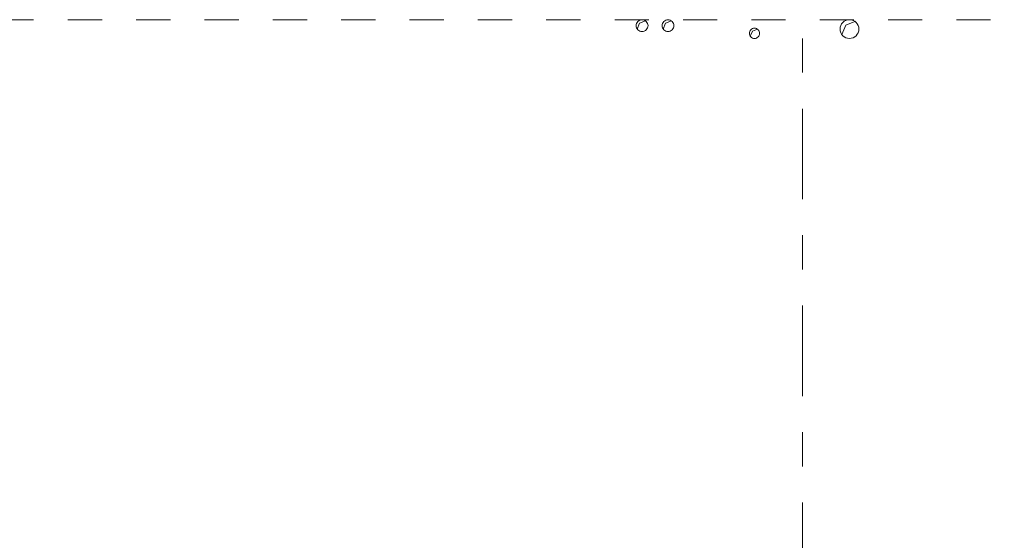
# Model space of a CAD drawing. Header units: metres. Extents: x -3.6 to 84.5, y -11 to 16.8.
# Tile 90 of 256: x 1.8 to 4.7, y 11.5 to 13. Entities that reach past the tile are written whole.
import ezdxf

# ---------------------------------------------------------------- set-up
doc = ezdxf.new("R2010")
doc.units = ezdxf.units.M
doc.header["$MEASUREMENT"] = 0
doc.linetypes.add('Strichlinie doppelt', pattern=[0.546806, 0.264583, -0.105833, 0.070556, -0.105833])
doc.linetypes.add('Untersicht', pattern=[0.1, 0.075, -0.025])
for name, color, linetype in [('152 - Bemaßung_ Beschriftung.Ausbau', 7, 'Continuous'), ('451 - Universal.Achsen Raster', 7, 'Continuous'), ('603 - Struktur.Bodenplatte_ Decke Roh', 7, 'Continuous'), ('608 - Struktur.Träger', 7, 'Continuous')]:
    doc.layers.add(name, color=color, linetype=linetype)
doc.styles.add('ERSTELLTER_STIL_2', font='txt')
doc.dimstyles.new('ERSTELLTER_STIL__1', dxfattribs={"dimtxt": 0.1, "dimasz": 0.0532, "dimexe": 0.18, "dimexo": 0.0625, "dimgap": 0, "dimtad": 1, "dimzin": 0, "dimdsep": 46, "dimtxsty": 'ERSTELLTER_STIL_2', "dimblk": 'ARROWHEAD_2', "dimblk1": 'ARROWHEAD_2', "dimblk2": 'ARROWHEAD_2', "dimcen": 0.09, "dimse1": 1, "dimse2": 1, "dimclrd": 7, "dimclre": 7, "dimclrt": 7, "dimazin": 0, "dimtfac": 1, "dimtdec": 4, "dimtmove": 0, "dimatfit": 3, "dimfxl": 1, "dimtolj": 1, "dimtzin": 0, "dimarcsym": 0})
doc.dimstyles.new('ERSTELLTER_STIL__3', dxfattribs={"dimtxt": 0.1, "dimasz": 0.0532, "dimexe": 0.18, "dimexo": 0.0625, "dimgap": 0, "dimtad": 1, "dimtih": 1, "dimtoh": 1, "dimzin": 0, "dimdsep": 46, "dimtxsty": 'ERSTELLTER_STIL_2', "dimblk": 'ARROWHEAD_2', "dimblk1": 'ARROWHEAD_2', "dimblk2": 'ARROWHEAD_2', "dimcen": 0.09, "dimse1": 1, "dimse2": 1, "dimclrd": 7, "dimclre": 7, "dimclrt": 7, "dimazin": 0, "dimtfac": 1, "dimtdec": 4, "dimtmove": 0, "dimatfit": 3, "dimfxl": 1, "dimtolj": 1, "dimtzin": 0, "dimarcsym": 0})

# ---------------------------------------------------------------- blocks, each defined once
blk = doc.blocks.new('*D363')
at = {"layer": '152 - Bemaßung_ Beschriftung.Ausbau', "color": 7, "linetype": 'Continuous', "lineweight": 5}
for p, q in [((0.2452, 15.39), (0.2048, 15.32)), ((0.225, 15.3025), (0.225, 15.4075)), ((7.6902, 15.39), (7.6498, 15.32)), ((7.67, 15.3025), (7.67, 15.4075)), ((-0.015, 15.355), (0.225, 15.355)), ((0.225, 15.355), (7.67, 15.355)), ((7.67, 15.355), (7.8, 15.355))]:
    blk.add_line(p, q, dxfattribs=at)
at = {"layer": '152 - Bemaßung_ Beschriftung.Ausbau', "color": 7, "lineweight": 5, "char_height": 0.1, "attachment_point": 7, "style": 'ERSTELLTER_STIL_2'}
for s, insert in [('\\A1;{\\pql;\\fArial|b0|i0|c0|p38;7,44\\fArial|b0|i0|c0|p38;\\A1{\\H.66x;\\S5^  ;}}', (3.7135, 15.3556)), ('\\A1;{\\pql;\\fArial|b0|i0|c0|p38;13}', (7.498, 15.375))]:
    blk.add_mtext(s, dxfattribs=dict(at, insert=insert))
blk = doc.blocks.new('ARROWHEAD_2')
at = {"color": 0, "linetype": 'Continuous', "lineweight": 0}
for p, q in [((-0.378, -0.655), (0.378, 0.655)), ((0, 0), (-1, 0))]:
    blk.add_line(p, q, dxfattribs=at)
blk = doc.blocks.new('*D648')
at = {"layer": '152 - Bemaßung_ Beschriftung.Ausbau', "color": 7, "linetype": 'Continuous', "lineweight": 5}
for p, q in [((-1.675, 13.455), (-1.675, 13.695)), ((-1.6225, 13.455), (-1.7275, 13.455)), ((-1.71, 13.4752), (-1.64, 13.4348)), ((-1.675, 0.245), (-1.675, 13.455)), ((-1.71, 0.2652), (-1.64, 0.2248)), ((-1.6225, 0.245), (-1.7275, 0.245)), ((-1.675, 0.005), (-1.675, 0.245))]:
    blk.add_line(p, q, dxfattribs=at)
at = {"layer": '152 - Bemaßung_ Beschriftung.Ausbau', "color": 7, "lineweight": 5, "insert": (-1.695, 6.679), "char_height": 0.1, "attachment_point": 7, "rotation": 90, "style": 'ERSTELLTER_STIL_2'}
blk.add_mtext('\\A1;{\\pql;\\fArial|b0|i0|c0|p38;13,21}', dxfattribs=at)

msp = doc.modelspace()

# ---------------------------------------------------------------- linework, layer by layer
at = {"layer": '451 - Universal.Achsen Raster', "color": 160, "linetype": 'Strichlinie doppelt', "lineweight": 9, "true_color": 0x3232ff}
msp.add_line((4.13, -10.585), (4.13, 16.355), dxfattribs=at)
at = {"layer": '603 - Struktur.Bodenplatte_ Decke Roh', "color": 7, "linetype": 'Continuous', "lineweight": 5}
for p, q in [((3.6457, 12.9624), (3.653, 12.9795)), ((3.653, 12.9795), (3.6701, 12.9868)), ((3.7217, 12.9624), (3.729, 12.9795)), ((3.729, 12.9795), (3.7461, 12.9868)), ((4.2445, 12.9467), (4.256, 12.9735)), ((4.256, 12.9735), (4.2828, 12.985)), ((3.9767, 12.9414), (3.983, 12.956)), ((3.983, 12.956), (3.9976, 12.9623))]:
    msp.add_line(p, q, dxfattribs=at)
at = {"layer": '603 - Struktur.Bodenplatte_ Decke Roh', "color": 7, "linetype": 'Continuous', "lineweight": 9, "flags": 128}
for points in [[(3.6775, 12.9725, 0.414214), (3.66, 12.99, 0.414214), (3.6425, 12.9725, 0.414214), (3.66, 12.955, 0.414214)], [(3.7535, 12.9725, 0.414214), (3.736, 12.99, 0.414214), (3.7185, 12.9725, 0.414214), (3.736, 12.955, 0.414214)], [(4.004, 12.95, 0.414214), (3.989, 12.965, 0.414214), (3.974, 12.95, 0.414214), (3.989, 12.935, 0.414214)], [(4.2945, 12.9625, 0.414214), (4.267, 12.99, 0.414214), (4.2395, 12.9625, 0.414214), (4.267, 12.935, 0.414214)]]:
    msp.add_lwpolyline(points, format="xyb", close=True, dxfattribs=at)
at = {"layer": '608 - Struktur.Träger', "color": 7, "linetype": 'Untersicht', "lineweight": 13}
msp.add_line((0.38, 12.99), (11.48, 12.99), dxfattribs=at)

# ---------------------------------------------------------------- dimensions: what is measured, and where the dimension line sits
at = {"layer": '152 - Bemaßung_ Beschriftung.Ausbau', "color": 7, "linetype": 'Continuous', "lineweight": 5}
dim = msp.add_linear_dim(base=(7.67, 15.355), p1=(0.225, 6.85), p2=(7.67, 10.7499822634), dimstyle='ERSTELLTER_STIL__3', dxfattribs=at)
dim.commit()
dim.dimension.update_dxf_attribs({"geometry": '*D363', "text_midpoint": (3.9784844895, 15.4250000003), "dimtype": 160})
dim = msp.add_linear_dim(base=(-1.675, 13.455), p1=(22.1775, 0.245), p2=(31.13, 13.455), angle=90, dimstyle='ERSTELLTER_STIL__1', dxfattribs=at)
dim.commit()
dim.dimension.update_dxf_attribs({"geometry": '*D648', "text_midpoint": (-1.745, 6.847), "dimtype": 160, "text_rotation": 90})

doc.saveas('drawing.dxf')
